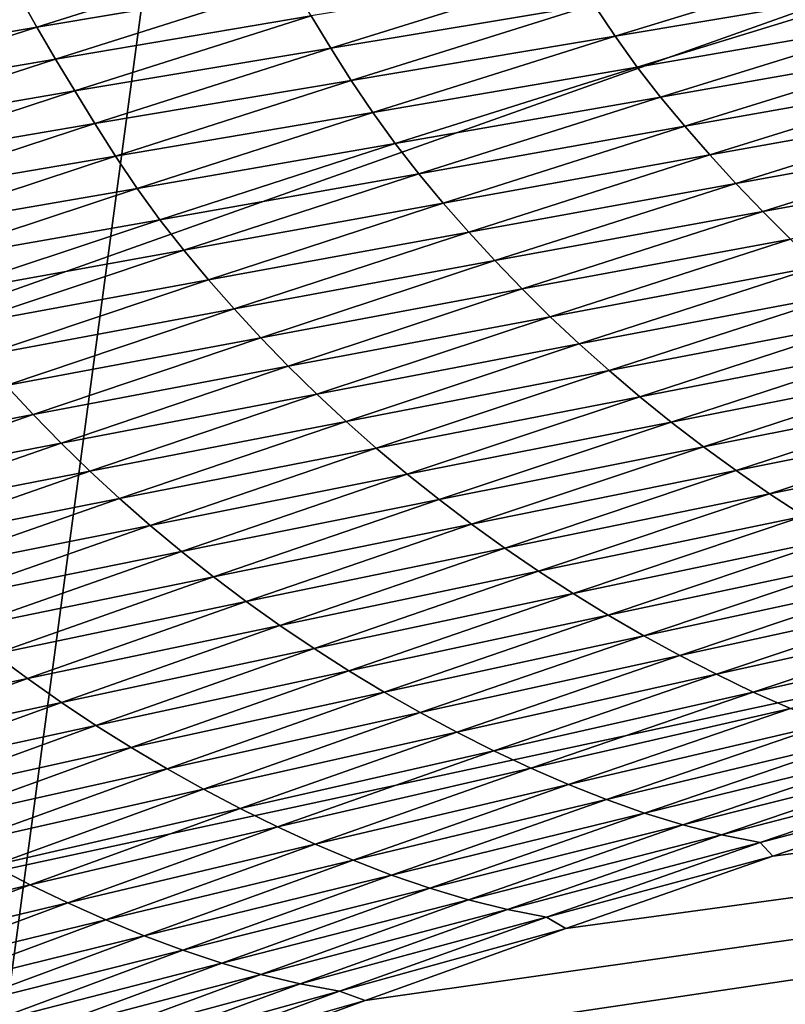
# Model space of a CAD drawing. Extents: x -54 to 446, y -6 to 1400.
# Tile 47 of 254: x -13.853 to -13.458, y 1331.522 to 1332.03. Entities that reach past the tile are written whole.
import ezdxf

# ---------------------------------------------------------------- set-up
doc = ezdxf.new("R2010")
doc.units = 0
doc.header["$LTSCALE"] = 52.148148
for name, color, linetype in [('1161', 7, 'CONTINUOUS'), ('1369', 7, 'CONTINUOUS'), ('1519', 7, 'CONTINUOUS'), ('1523', 7, 'CONTINUOUS'), ('999', 7, 'CONTINUOUS')]:
    doc.layers.add(name, color=color, linetype=linetype)

msp = doc.modelspace()

# ---------------------------------------------------------------- linework, layer by layer
at = {"layer": '1161', "color": 7, "linetype": 'CONTINUOUS'}
for points in [[(-13.9, 1330.9401, 0), (-9.82878, 1328.5, 9.82878), (-13.9, 1344.5), (-13.9, 1330.9401, 0)], [(-13.9, 1344.5), (-9.82878, 1328.5, 9.82878), (-9.82849, 1344.32842, 9.82979), (-13.9, 1344.5)]]:
    msp.add_3dface(points, dxfattribs=at)
at = {"layer": '1369', "color": 7, "linetype": 'CONTINUOUS'}
for points in [[(-15.29993, 1330.47769, 0.04261), (-9.9296, 1332.0576, 9.8693), (-15.3, 1330.48291, 0.08523), (-15.29993, 1330.47769, 0.04261)], [(-15.3, 1330.48291, 0.08523), (-9.9296, 1332.0576, 9.8693), (-15.29807, 1330.51251, 0.32473), (-15.3, 1330.48291, 0.08523)], [(-15.29985, 1330.47248), (-9.9296, 1332.0576, 9.8693), (-15.29993, 1330.47769, 0.04261), (-15.29985, 1330.47248)], [(-14, 1330.47248), (-9.9296, 1332.0576, 9.8693), (-15.29985, 1330.47248), (-14, 1330.47248)], [(-15.29807, 1330.51251, 0.32473), (-9.9296, 1332.0576, 9.8693), (-15.29268, 1330.54227, 0.56201), (-15.29807, 1330.51251, 0.32473)], [(-15.29268, 1330.54227, 0.56201), (-9.9296, 1332.0576, 9.8693), (-15.28382, 1330.57219, 0.79705), (-15.29268, 1330.54227, 0.56201)], [(-15.28382, 1330.57219, 0.79705), (-9.9296, 1332.0576, 9.8693), (-15.27148, 1330.60223, 1.02974), (-15.28382, 1330.57219, 0.79705)], [(-15.27148, 1330.60223, 1.02974), (-9.9296, 1332.0576, 9.8693), (-15.2556, 1330.63233, 1.25975), (-15.27148, 1330.60223, 1.02974)], [(-15.2556, 1330.63233, 1.25975), (-9.9296, 1332.0576, 9.8693), (-15.23632, 1330.6626, 1.48789), (-15.2556, 1330.63233, 1.25975)], [(-15.23632, 1330.6626, 1.48789), (-9.9296, 1332.0576, 9.8693), (-15.21374, 1330.69314, 1.71506), (-15.23632, 1330.6626, 1.48789)], [(-15.21374, 1330.69314, 1.71506), (-9.9296, 1332.0576, 9.8693), (-15.18791, 1330.72391, 1.94101), (-15.21374, 1330.69314, 1.71506)], [(-15.18791, 1330.72391, 1.94101), (-9.9296, 1332.0576, 9.8693), (-15.15878, 1330.75491, 2.16571), (-15.18791, 1330.72391, 1.94101)], [(-15.15878, 1330.75491, 2.16571), (-9.9296, 1332.0576, 9.8693), (-15.12629, 1330.78625, 2.39006), (-15.15878, 1330.75491, 2.16571)], [(-15.12629, 1330.78625, 2.39006), (-9.9296, 1332.0576, 9.8693), (-15.09044, 1330.81802, 2.61465), (-15.12629, 1330.78625, 2.39006)], [(-15.09044, 1330.81802, 2.61465), (-9.9296, 1332.0576, 9.8693), (-15.0513, 1330.85013, 2.83893), (-15.09044, 1330.81802, 2.61465)], [(-15.0513, 1330.85013, 2.83893), (-9.9296, 1332.0576, 9.8693), (-15.00873, 1330.88266, 3.06332), (-15.0513, 1330.85013, 2.83893)], [(-15.00873, 1330.88266, 3.06332), (-9.9296, 1332.0576, 9.8693), (-14.96261, 1330.91568, 3.28841), (-15.00873, 1330.88266, 3.06332)], [(-14.96261, 1330.91568, 3.28841), (-9.9296, 1332.0576, 9.8693), (-14.91291, 1330.94925, 3.51447), (-14.96261, 1330.91568, 3.28841)], [(-14.91291, 1330.94925, 3.51447), (-9.9296, 1332.0576, 9.8693), (-14.85969, 1330.98329, 3.74107), (-14.91291, 1330.94925, 3.51447)], [(-14.85969, 1330.98329, 3.74107), (-9.9296, 1332.0576, 9.8693), (-14.80302, 1331.01773, 3.96761), (-14.85969, 1330.98329, 3.74107)], [(-14.80302, 1331.01773, 3.96761), (-9.9296, 1332.0576, 9.8693), (-14.7429, 1331.05252, 4.19387), (-14.80302, 1331.01773, 3.96761)], [(-14.7429, 1331.05252, 4.19387), (-9.9296, 1332.0576, 9.8693), (-14.67926, 1331.08774, 4.42028), (-14.7429, 1331.05252, 4.19387)], [(-14.67926, 1331.08774, 4.42028), (-9.9296, 1332.0576, 9.8693), (-14.61229, 1331.12327, 4.6461), (-14.67926, 1331.08774, 4.42028)], [(-14.61229, 1331.12327, 4.6461), (-9.9296, 1332.0576, 9.8693), (-14.54222, 1331.15898, 4.87053), (-14.61229, 1331.12327, 4.6461)], [(-14.54222, 1331.15898, 4.87053), (-9.9296, 1332.0576, 9.8693), (-14.46895, 1331.1949, 5.09381), (-14.54222, 1331.15898, 4.87053)], [(-14.46895, 1331.1949, 5.09381), (-9.9296, 1332.0576, 9.8693), (-14.39251, 1331.23102, 5.31594), (-14.46895, 1331.1949, 5.09381)], [(-14.39251, 1331.23102, 5.31594), (-9.9296, 1332.0576, 9.8693), (-14.31306, 1331.26728, 5.53653), (-14.39251, 1331.23102, 5.31594)], [(-14.31306, 1331.26728, 5.53653), (-9.9296, 1332.0576, 9.8693), (-14.23072, 1331.30362, 5.75531), (-14.31306, 1331.26728, 5.53653)], [(-14.23072, 1331.30362, 5.75531), (-9.9296, 1332.0576, 9.8693), (-14.14538, 1331.34006, 5.97248), (-14.23072, 1331.30362, 5.75531)], [(-14.14538, 1331.34006, 5.97248), (-9.9296, 1332.0576, 9.8693), (-14.05707, 1331.37661, 6.18806), (-14.14538, 1331.34006, 5.97248)], [(-14.05707, 1331.37661, 6.18806), (-9.9296, 1332.0576, 9.8693), (-13.96585, 1331.41325, 6.40203), (-14.05707, 1331.37661, 6.18806)], [(-13.96585, 1331.41325, 6.40203), (-9.9296, 1332.0576, 9.8693), (-13.87187, 1331.44991, 6.61407), (-13.96585, 1331.41325, 6.40203)], [(-13.87187, 1331.44991, 6.61407), (-9.9296, 1332.0576, 9.8693), (-13.77491, 1331.48666, 6.82461), (-13.87187, 1331.44991, 6.61407)], [(-13.77491, 1331.48666, 6.82461), (-9.9296, 1332.0576, 9.8693), (-13.67462, 1331.52362, 7.03432), (-13.77491, 1331.48666, 6.82461)], [(-13.67462, 1331.52362, 7.03432), (-9.9296, 1332.0576, 9.8693), (-13.57092, 1331.56083, 7.24346), (-13.67462, 1331.52362, 7.03432)], [(-13.57092, 1331.56083, 7.24346), (-9.9296, 1332.0576, 9.8693), (-13.464, 1331.59821, 7.45167), (-13.57092, 1331.56083, 7.24346)], [(-13.464, 1331.59821, 7.45167), (-9.9296, 1332.0576, 9.8693), (-13.35348, 1331.63585, 7.65939), (-13.464, 1331.59821, 7.45167)]]:
    msp.add_3dface(points, dxfattribs=at)
at = {"layer": '1519', "color": 7, "linetype": 'CONTINUOUS'}
for points in [[(-13.844, 1332.02617, 8.04074), (-13.72185, 1332.06468, 8.26321), (-13.85312, 1332.04252, 8.03543), (-13.844, 1332.02617, 8.04074)], [(-13.844, 1332.02617, 8.04074), (-13.71238, 1332.04838, 8.2651), (-13.72185, 1332.06468, 8.26321), (-13.844, 1332.02617, 8.04074)], [(-13.54554, 1332.02142, 8.47368), (-13.41691, 1332.06083, 8.69292), (-13.55649, 1332.03779, 8.47858), (-13.54554, 1332.02142, 8.47368)], [(-13.54554, 1332.02142, 8.47368), (-13.40553, 1332.04504, 8.68644), (-13.41691, 1332.06083, 8.69292), (-13.54554, 1332.02142, 8.47368)], [(-13.69229, 1332.01536, 8.26134), (-13.56694, 1332.05443, 8.48223), (-13.7025, 1332.03207, 8.26383), (-13.69229, 1332.01536, 8.26134)], [(-13.69229, 1332.01536, 8.26134), (-13.55649, 1332.03779, 8.47858), (-13.56694, 1332.05443, 8.48223), (-13.69229, 1332.01536, 8.26134)], [(-13.83446, 1332.00969, 8.04259), (-13.71238, 1332.04838, 8.2651), (-13.844, 1332.02617, 8.04074), (-13.83446, 1332.00969, 8.04259)], [(-13.83446, 1332.00969, 8.04259), (-13.7025, 1332.03207, 8.26383), (-13.71238, 1332.04838, 8.2651), (-13.83446, 1332.00969, 8.04259)], [(-13.97196, 1332.00425, 7.81161), (-13.844, 1332.02617, 8.04074), (-13.85312, 1332.04252, 8.03543), (-13.97196, 1332.00425, 7.81161)], [(-13.53402, 1332.0055, 8.46743), (-13.40553, 1332.04504, 8.68644), (-13.54554, 1332.02142, 8.47368), (-13.53402, 1332.0055, 8.46743)], [(-13.53402, 1332.0055, 8.46743), (-13.39366, 1332.02971, 8.67876), (-13.40553, 1332.04504, 8.68644), (-13.53402, 1332.0055, 8.46743)], [(-13.68171, 1331.9986, 8.25784), (-13.55649, 1332.03779, 8.47858), (-13.69229, 1332.01536, 8.26134), (-13.68171, 1331.9986, 8.25784)], [(-13.68171, 1331.9986, 8.25784), (-13.54554, 1332.02142, 8.47368), (-13.55649, 1332.03779, 8.47858), (-13.68171, 1331.9986, 8.25784)], [(-13.82449, 1331.99322, 8.04141), (-13.7025, 1332.03207, 8.26383), (-13.83446, 1332.00969, 8.04259), (-13.82449, 1331.99322, 8.04141)], [(-13.82449, 1331.99322, 8.04141), (-13.69229, 1332.01536, 8.26134), (-13.7025, 1332.03207, 8.26383), (-13.82449, 1331.99322, 8.04141)], [(-13.522, 1331.99005, 8.46001), (-13.39366, 1332.02971, 8.67876), (-13.53402, 1332.0055, 8.46743), (-13.522, 1331.99005, 8.46001)], [(-13.522, 1331.99005, 8.46001), (-13.38132, 1332.01476, 8.66998), (-13.39366, 1332.02971, 8.67876), (-13.522, 1331.99005, 8.46001)], [(-13.96277, 1331.98772, 7.81675), (-13.844, 1332.02617, 8.04074), (-13.97196, 1332.00425, 7.81161), (-13.96277, 1331.98772, 7.81675)], [(-13.96277, 1331.98772, 7.81675), (-13.83446, 1332.00969, 8.04259), (-13.844, 1332.02617, 8.04074), (-13.96277, 1331.98772, 7.81675)], [(-13.67064, 1331.98211, 8.25313), (-13.54554, 1332.02142, 8.47368), (-13.68171, 1331.9986, 8.25784), (-13.67064, 1331.98211, 8.25313)], [(-13.67064, 1331.98211, 8.25313), (-13.53402, 1332.0055, 8.46743), (-13.54554, 1332.02142, 8.47368), (-13.67064, 1331.98211, 8.25313)], [(-13.81417, 1331.97638, 8.03904), (-13.69229, 1332.01536, 8.26134), (-13.82449, 1331.99322, 8.04141), (-13.81417, 1331.97638, 8.03904)], [(-13.81417, 1331.97638, 8.03904), (-13.68171, 1331.9986, 8.25784), (-13.69229, 1332.01536, 8.26134), (-13.81417, 1331.97638, 8.03904)], [(-13.50952, 1331.97498, 8.45153), (-13.38132, 1332.01476, 8.66998), (-13.522, 1331.99005, 8.46001), (-13.50952, 1331.97498, 8.45153)], [(-13.50952, 1331.97498, 8.45153), (-13.36852, 1332.00005, 8.66022), (-13.38132, 1332.01476, 8.66998), (-13.50952, 1331.97498, 8.45153)], [(-13.95315, 1331.97107, 7.81857), (-13.83446, 1332.00969, 8.04259), (-13.96277, 1331.98772, 7.81675), (-13.95315, 1331.97107, 7.81857)], [(-13.95315, 1331.97107, 7.81857), (-13.82449, 1331.99322, 8.04141), (-13.83446, 1332.00969, 8.04259), (-13.95315, 1331.97107, 7.81857)], [(-13.65898, 1331.96607, 8.24711), (-13.53402, 1332.0055, 8.46743), (-13.67064, 1331.98211, 8.25313), (-13.65898, 1331.96607, 8.24711)], [(-13.65898, 1331.96607, 8.24711), (-13.522, 1331.99005, 8.46001), (-13.53402, 1332.0055, 8.46743), (-13.65898, 1331.96607, 8.24711)], [(-13.80348, 1331.95951, 8.03569), (-13.68171, 1331.9986, 8.25784), (-13.81417, 1331.97638, 8.03904), (-13.80348, 1331.95951, 8.03569)], [(-13.80348, 1331.95951, 8.03569), (-13.67064, 1331.98211, 8.25313), (-13.68171, 1331.9986, 8.25784), (-13.80348, 1331.95951, 8.03569)], [(-13.49657, 1331.96016, 8.44209), (-13.36852, 1332.00005, 8.66022), (-13.50952, 1331.97498, 8.45153), (-13.49657, 1331.96016, 8.44209)], [(-13.49657, 1331.96016, 8.44209), (-13.35527, 1331.98548, 8.64954), (-13.36852, 1332.00005, 8.66022), (-13.49657, 1331.96016, 8.44209)], [(-13.94309, 1331.95445, 7.81748), (-13.82449, 1331.99322, 8.04141), (-13.95315, 1331.97107, 7.81857), (-13.94309, 1331.95445, 7.81748)], [(-13.94309, 1331.95445, 7.81748), (-13.81417, 1331.97638, 8.03904), (-13.82449, 1331.99322, 8.04141), (-13.94309, 1331.95445, 7.81748)], [(-13.64683, 1331.9505, 8.23995), (-13.522, 1331.99005, 8.46001), (-13.65898, 1331.96607, 8.24711), (-13.64683, 1331.9505, 8.23995)], [(-13.64683, 1331.9505, 8.23995), (-13.50952, 1331.97498, 8.45153), (-13.522, 1331.99005, 8.46001), (-13.64683, 1331.9505, 8.23995)], [(-13.79227, 1331.9429, 8.03118), (-13.67064, 1331.98211, 8.25313), (-13.80348, 1331.95951, 8.03569), (-13.79227, 1331.9429, 8.03118)], [(-13.79227, 1331.9429, 8.03118), (-13.65898, 1331.96607, 8.24711), (-13.67064, 1331.98211, 8.25313), (-13.79227, 1331.9429, 8.03118)], [(-13.48315, 1331.94549, 8.43175), (-13.35527, 1331.98548, 8.64954), (-13.49657, 1331.96016, 8.44209), (-13.48315, 1331.94549, 8.43175)], [(-13.48315, 1331.94549, 8.43175), (-13.34155, 1331.97107, 8.63801), (-13.35527, 1331.98548, 8.64954), (-13.48315, 1331.94549, 8.43175)], [(-13.93267, 1331.93748, 7.81523), (-13.81417, 1331.97638, 8.03904), (-13.94309, 1331.95445, 7.81748), (-13.93267, 1331.93748, 7.81523)], [(-13.93267, 1331.93748, 7.81523), (-13.80348, 1331.95951, 8.03569), (-13.81417, 1331.97638, 8.03904), (-13.93267, 1331.93748, 7.81523)], [(-13.6342, 1331.93531, 8.23177), (-13.50952, 1331.97498, 8.45153), (-13.64683, 1331.9505, 8.23995), (-13.6342, 1331.93531, 8.23177)], [(-13.6342, 1331.93531, 8.23177), (-13.49657, 1331.96016, 8.44209), (-13.50952, 1331.97498, 8.45153), (-13.6342, 1331.93531, 8.23177)], [(-13.46927, 1331.93099, 8.4206), (-13.34155, 1331.97107, 8.63801), (-13.48315, 1331.94549, 8.43175), (-13.46927, 1331.93099, 8.4206)], [(-13.46927, 1331.93099, 8.4206), (-13.32738, 1331.95686, 8.6257), (-13.34155, 1331.97107, 8.63801), (-13.46927, 1331.93099, 8.4206)], [(-13.78049, 1331.92674, 8.02539), (-13.65898, 1331.96607, 8.24711), (-13.79227, 1331.9429, 8.03118), (-13.78049, 1331.92674, 8.02539)], [(-13.78049, 1331.92674, 8.02539), (-13.64683, 1331.9505, 8.23995), (-13.65898, 1331.96607, 8.24711), (-13.78049, 1331.92674, 8.02539)], [(-13.92186, 1331.92049, 7.81205), (-13.80348, 1331.95951, 8.03569), (-13.93267, 1331.93748, 7.81523), (-13.92186, 1331.92049, 7.81205)], [(-13.92186, 1331.92049, 7.81205), (-13.79227, 1331.9429, 8.03118), (-13.80348, 1331.95951, 8.03569), (-13.92186, 1331.92049, 7.81205)], [(-13.62109, 1331.92037, 8.22265), (-13.49657, 1331.96016, 8.44209), (-13.6342, 1331.93531, 8.23177), (-13.62109, 1331.92037, 8.22265)], [(-13.62109, 1331.92037, 8.22265), (-13.48315, 1331.94549, 8.43175), (-13.49657, 1331.96016, 8.44209), (-13.62109, 1331.92037, 8.22265)], [(-13.45492, 1331.91672, 8.40867), (-13.32738, 1331.95686, 8.6257), (-13.46927, 1331.93099, 8.4206), (-13.45492, 1331.91672, 8.40867)], [(-13.76819, 1331.91105, 8.0185), (-13.64683, 1331.9505, 8.23995), (-13.78049, 1331.92674, 8.02539), (-13.76819, 1331.91105, 8.0185)], [(-13.76819, 1331.91105, 8.0185), (-13.6342, 1331.93531, 8.23177), (-13.64683, 1331.9505, 8.23995), (-13.76819, 1331.91105, 8.0185)], [(-13.60752, 1331.90561, 8.21266), (-13.48315, 1331.94549, 8.43175), (-13.62109, 1331.92037, 8.22265), (-13.60752, 1331.90561, 8.21266)], [(-13.60752, 1331.90561, 8.21266), (-13.46927, 1331.93099, 8.4206), (-13.48315, 1331.94549, 8.43175), (-13.60752, 1331.90561, 8.21266)], [(-13.91053, 1331.90377, 7.80774), (-13.79227, 1331.9429, 8.03118), (-13.92186, 1331.92049, 7.81205), (-13.91053, 1331.90377, 7.80774)], [(-13.91053, 1331.90377, 7.80774), (-13.78049, 1331.92674, 8.02539), (-13.79227, 1331.9429, 8.03118), (-13.91053, 1331.90377, 7.80774)], [(-13.75542, 1331.89574, 8.01062), (-13.6342, 1331.93531, 8.23177), (-13.76819, 1331.91105, 8.0185), (-13.75542, 1331.89574, 8.01062)], [(-13.75542, 1331.89574, 8.01062), (-13.62109, 1331.92037, 8.22265), (-13.6342, 1331.93531, 8.23177), (-13.75542, 1331.89574, 8.01062)], [(-13.59347, 1331.89104, 8.20187), (-13.46927, 1331.93099, 8.4206), (-13.60752, 1331.90561, 8.21266), (-13.59347, 1331.89104, 8.20187)], [(-13.59347, 1331.89104, 8.20187), (-13.45492, 1331.91672, 8.40867), (-13.46927, 1331.93099, 8.4206), (-13.59347, 1331.89104, 8.20187)], [(-13.8986, 1331.88749, 7.80219), (-13.78049, 1331.92674, 8.02539), (-13.91053, 1331.90377, 7.80774), (-13.8986, 1331.88749, 7.80219)], [(-13.8986, 1331.88749, 7.80219), (-13.76819, 1331.91105, 8.0185), (-13.78049, 1331.92674, 8.02539), (-13.8986, 1331.88749, 7.80219)], [(-13.74216, 1331.8807, 8.00183), (-13.62109, 1331.92037, 8.22265), (-13.75542, 1331.89574, 8.01062), (-13.74216, 1331.8807, 8.00183)], [(-13.74216, 1331.8807, 8.00183), (-13.60752, 1331.90561, 8.21266), (-13.62109, 1331.92037, 8.22265), (-13.74216, 1331.8807, 8.00183)], [(-13.57895, 1331.87669, 8.19034), (-13.45492, 1331.91672, 8.40867), (-13.59347, 1331.89104, 8.20187), (-13.57895, 1331.87669, 8.19034)], [(-13.57895, 1331.87669, 8.19034), (-13.44011, 1331.90269, 8.39604), (-13.45492, 1331.91672, 8.40867), (-13.57895, 1331.87669, 8.19034)], [(-13.88617, 1331.87168, 7.79558), (-13.76819, 1331.91105, 8.0185), (-13.8986, 1331.88749, 7.80219), (-13.88617, 1331.87168, 7.79558)], [(-13.88617, 1331.87168, 7.79558), (-13.75542, 1331.89574, 8.01062), (-13.76819, 1331.91105, 8.0185), (-13.88617, 1331.87168, 7.79558)], [(-13.72843, 1331.86584, 7.99219), (-13.60752, 1331.90561, 8.21266), (-13.74216, 1331.8807, 8.00183), (-13.72843, 1331.86584, 7.99219)], [(-13.72843, 1331.86584, 7.99219), (-13.59347, 1331.89104, 8.20187), (-13.60752, 1331.90561, 8.21266), (-13.72843, 1331.86584, 7.99219)], [(-13.56397, 1331.86261, 8.17811), (-13.44011, 1331.90269, 8.39604), (-13.57895, 1331.87669, 8.19034), (-13.56397, 1331.86261, 8.17811)], [(-13.56397, 1331.86261, 8.17811), (-13.42486, 1331.88896, 8.38277), (-13.44011, 1331.90269, 8.39604), (-13.56397, 1331.86261, 8.17811)], [(-13.87325, 1331.85626, 7.78801), (-13.75542, 1331.89574, 8.01062), (-13.88617, 1331.87168, 7.79558), (-13.87325, 1331.85626, 7.78801)], [(-13.87325, 1331.85626, 7.78801), (-13.74216, 1331.8807, 8.00183), (-13.75542, 1331.89574, 8.01062), (-13.87325, 1331.85626, 7.78801)], [(-13.71422, 1331.85119, 7.98178), (-13.59347, 1331.89104, 8.20187), (-13.72843, 1331.86584, 7.99219), (-13.71422, 1331.85119, 7.98178)], [(-13.71422, 1331.85119, 7.98178), (-13.57895, 1331.87669, 8.19034), (-13.59347, 1331.89104, 8.20187), (-13.71422, 1331.85119, 7.98178)], [(-13.54855, 1331.84884, 8.16526), (-13.42486, 1331.88896, 8.38277), (-13.56397, 1331.86261, 8.17811), (-13.54855, 1331.84884, 8.16526)], [(-13.54855, 1331.84884, 8.16526), (-13.40921, 1331.87554, 8.36893), (-13.42486, 1331.88896, 8.38277), (-13.54855, 1331.84884, 8.16526)], [(-13.85984, 1331.84111, 7.77955), (-13.74216, 1331.8807, 8.00183), (-13.87325, 1331.85626, 7.78801), (-13.85984, 1331.84111, 7.77955)], [(-13.85984, 1331.84111, 7.77955), (-13.72843, 1331.86584, 7.99219), (-13.74216, 1331.8807, 8.00183), (-13.85984, 1331.84111, 7.77955)], [(-13.69954, 1331.83678, 7.97064), (-13.57895, 1331.87669, 8.19034), (-13.71422, 1331.85119, 7.98178), (-13.69954, 1331.83678, 7.97064)], [(-13.69954, 1331.83678, 7.97064), (-13.56397, 1331.86261, 8.17811), (-13.57895, 1331.87669, 8.19034), (-13.69954, 1331.83678, 7.97064)], [(-13.53272, 1331.8354, 8.15186), (-13.40921, 1331.87554, 8.36893), (-13.54855, 1331.84884, 8.16526), (-13.53272, 1331.8354, 8.15186)], [(-13.53272, 1331.8354, 8.15186), (-13.39317, 1331.86246, 8.35458), (-13.40921, 1331.87554, 8.36893), (-13.53272, 1331.8354, 8.15186)], [(-13.84595, 1331.82617, 7.77028), (-13.72843, 1331.86584, 7.99219), (-13.85984, 1331.84111, 7.77955), (-13.84595, 1331.82617, 7.77028)], [(-13.84595, 1331.82617, 7.77028), (-13.71422, 1331.85119, 7.98178), (-13.72843, 1331.86584, 7.99219), (-13.84595, 1331.82617, 7.77028)], [(-13.68439, 1331.82265, 7.95883), (-13.56397, 1331.86261, 8.17811), (-13.69954, 1331.83678, 7.97064), (-13.68439, 1331.82265, 7.95883)], [(-13.68439, 1331.82265, 7.95883), (-13.54855, 1331.84884, 8.16526), (-13.56397, 1331.86261, 8.17811), (-13.68439, 1331.82265, 7.95883)], [(-13.5165, 1331.82231, 8.13795), (-13.39317, 1331.86246, 8.35458), (-13.53272, 1331.8354, 8.15186), (-13.5165, 1331.82231, 8.13795)], [(-13.5165, 1331.82231, 8.13795), (-13.37676, 1331.84973, 8.3398), (-13.39317, 1331.86246, 8.35458), (-13.5165, 1331.82231, 8.13795)], [(-13.83158, 1331.81144, 7.76025), (-13.71422, 1331.85119, 7.98178), (-13.84595, 1331.82617, 7.77028), (-13.83158, 1331.81144, 7.76025)], [(-13.83158, 1331.81144, 7.76025), (-13.69954, 1331.83678, 7.97064), (-13.71422, 1331.85119, 7.98178), (-13.83158, 1331.81144, 7.76025)], [(-13.66879, 1331.80884, 7.94641), (-13.54855, 1331.84884, 8.16526), (-13.68439, 1331.82265, 7.95883), (-13.66879, 1331.80884, 7.94641)], [(-13.66879, 1331.80884, 7.94641), (-13.53272, 1331.8354, 8.15186), (-13.54855, 1331.84884, 8.16526), (-13.66879, 1331.80884, 7.94641)], [(-13.49991, 1331.80958, 8.12362), (-13.37676, 1331.84973, 8.3398), (-13.5165, 1331.82231, 8.13795), (-13.49991, 1331.80958, 8.12362)], [(-13.49991, 1331.80958, 8.12362), (-13.36, 1331.83737, 8.32464), (-13.37676, 1331.84973, 8.3398), (-13.49991, 1331.80958, 8.12362)], [(-13.9742, 1331.80162, 7.55576), (-13.84595, 1331.82617, 7.77028), (-13.85984, 1331.84111, 7.77955), (-13.9742, 1331.80162, 7.55576)], [(-13.81673, 1331.79696, 7.74951), (-13.69954, 1331.83678, 7.97064), (-13.83158, 1331.81144, 7.76025), (-13.81673, 1331.79696, 7.74951)], [(-13.81673, 1331.79696, 7.74951), (-13.68439, 1331.82265, 7.95883), (-13.69954, 1331.83678, 7.97064), (-13.81673, 1331.79696, 7.74951)], [(-13.65278, 1331.79537, 7.93344), (-13.53272, 1331.8354, 8.15186), (-13.66879, 1331.80884, 7.94641), (-13.65278, 1331.79537, 7.93344)], [(-13.65278, 1331.79537, 7.93344), (-13.5165, 1331.82231, 8.13795), (-13.53272, 1331.8354, 8.15186), (-13.65278, 1331.79537, 7.93344)], [(-13.48296, 1331.79723, 8.10893), (-13.36, 1331.83737, 8.32464), (-13.49991, 1331.80958, 8.12362), (-13.48296, 1331.79723, 8.10893)], [(-13.48296, 1331.79723, 8.10893), (-13.34291, 1331.82537, 8.30918), (-13.36, 1331.83737, 8.32464), (-13.48296, 1331.79723, 8.10893)], [(-13.96015, 1331.78658, 7.54686), (-13.84595, 1331.82617, 7.77028), (-13.9742, 1331.80162, 7.55576), (-13.96015, 1331.78658, 7.54686)], [(-13.96015, 1331.78658, 7.54686), (-13.83158, 1331.81144, 7.76025), (-13.84595, 1331.82617, 7.77028), (-13.96015, 1331.78658, 7.54686)], [(-13.46568, 1331.78526, 8.09393), (-13.34291, 1331.82537, 8.30918), (-13.48296, 1331.79723, 8.10893), (-13.46568, 1331.78526, 8.09393)], [(-13.46568, 1331.78526, 8.09393), (-13.32549, 1331.81375, 8.29349), (-13.34291, 1331.82537, 8.30918), (-13.46568, 1331.78526, 8.09393)], [(-13.80141, 1331.78279, 7.73812), (-13.68439, 1331.82265, 7.95883), (-13.81673, 1331.79696, 7.74951), (-13.80141, 1331.78279, 7.73812)], [(-13.80141, 1331.78279, 7.73812), (-13.66879, 1331.80884, 7.94641), (-13.68439, 1331.82265, 7.95883), (-13.80141, 1331.78279, 7.73812)], [(-13.63638, 1331.78227, 7.91999), (-13.5165, 1331.82231, 8.13795), (-13.65278, 1331.79537, 7.93344), (-13.63638, 1331.78227, 7.91999)], [(-13.63638, 1331.78227, 7.91999), (-13.49991, 1331.80958, 8.12362), (-13.5165, 1331.82231, 8.13795), (-13.63638, 1331.78227, 7.91999)], [(-13.44807, 1331.77369, 8.07871), (-13.32549, 1331.81375, 8.29349), (-13.46568, 1331.78526, 8.09393), (-13.44807, 1331.77369, 8.07871)], [(-13.94561, 1331.77178, 7.53722), (-13.83158, 1331.81144, 7.76025), (-13.96015, 1331.78658, 7.54686), (-13.94561, 1331.77178, 7.53722)], [(-13.94561, 1331.77178, 7.53722), (-13.81673, 1331.79696, 7.74951), (-13.83158, 1331.81144, 7.76025), (-13.94561, 1331.77178, 7.53722)], [(-13.78564, 1331.76895, 7.72614), (-13.66879, 1331.80884, 7.94641), (-13.80141, 1331.78279, 7.73812), (-13.78564, 1331.76895, 7.72614)], [(-13.78564, 1331.76895, 7.72614), (-13.65278, 1331.79537, 7.93344), (-13.66879, 1331.80884, 7.94641), (-13.78564, 1331.76895, 7.72614)], [(-13.61961, 1331.76955, 7.90612), (-13.49991, 1331.80958, 8.12362), (-13.63638, 1331.78227, 7.91999), (-13.61961, 1331.76955, 7.90612)], [(-13.61961, 1331.76955, 7.90612), (-13.48296, 1331.79723, 8.10893), (-13.49991, 1331.80958, 8.12362), (-13.61961, 1331.76955, 7.90612)], [(-13.93059, 1331.75725, 7.5269), (-13.81673, 1331.79696, 7.74951), (-13.94561, 1331.77178, 7.53722), (-13.93059, 1331.75725, 7.5269)], [(-13.93059, 1331.75725, 7.5269), (-13.80141, 1331.78279, 7.73812), (-13.81673, 1331.79696, 7.74951), (-13.93059, 1331.75725, 7.5269)], [(-13.76946, 1331.75546, 7.71363), (-13.65278, 1331.79537, 7.93344), (-13.78564, 1331.76895, 7.72614), (-13.76946, 1331.75546, 7.71363)], [(-13.76946, 1331.75546, 7.71363), (-13.63638, 1331.78227, 7.91999), (-13.65278, 1331.79537, 7.93344), (-13.76946, 1331.75546, 7.71363)], [(-13.60248, 1331.75722, 7.89189), (-13.48296, 1331.79723, 8.10893), (-13.61961, 1331.76955, 7.90612), (-13.60248, 1331.75722, 7.89189)], [(-13.60248, 1331.75722, 7.89189), (-13.46568, 1331.78526, 8.09393), (-13.48296, 1331.79723, 8.10893), (-13.60248, 1331.75722, 7.89189)], [(-13.9151, 1331.74303, 7.51595), (-13.80141, 1331.78279, 7.73812), (-13.93059, 1331.75725, 7.5269), (-13.9151, 1331.74303, 7.51595)], [(-13.9151, 1331.74303, 7.51595), (-13.78564, 1331.76895, 7.72614), (-13.80141, 1331.78279, 7.73812), (-13.9151, 1331.74303, 7.51595)], [(-13.58501, 1331.74529, 7.87736), (-13.46568, 1331.78526, 8.09393), (-13.60248, 1331.75722, 7.89189), (-13.58501, 1331.74529, 7.87736)], [(-13.58501, 1331.74529, 7.87736), (-13.44807, 1331.77369, 8.07871), (-13.46568, 1331.78526, 8.09393), (-13.58501, 1331.74529, 7.87736)], [(-13.75288, 1331.74235, 7.70064), (-13.63638, 1331.78227, 7.91999), (-13.76946, 1331.75546, 7.71363), (-13.75288, 1331.74235, 7.70064)], [(-13.75288, 1331.74235, 7.70064), (-13.61961, 1331.76955, 7.90612), (-13.63638, 1331.78227, 7.91999), (-13.75288, 1331.74235, 7.70064)], [(-13.56721, 1331.73376, 7.86261), (-13.44807, 1331.77369, 8.07871), (-13.58501, 1331.74529, 7.87736), (-13.56721, 1331.73376, 7.86261)], [(-13.56721, 1331.73376, 7.86261), (-13.43015, 1331.76252, 8.06331), (-13.44807, 1331.77369, 8.07871), (-13.56721, 1331.73376, 7.86261)], [(-13.89916, 1331.72916, 7.50442), (-13.78564, 1331.76895, 7.72614), (-13.9151, 1331.74303, 7.51595), (-13.89916, 1331.72916, 7.50442)], [(-13.89916, 1331.72916, 7.50442), (-13.76946, 1331.75546, 7.71363), (-13.78564, 1331.76895, 7.72614), (-13.89916, 1331.72916, 7.50442)], [(-13.73593, 1331.72964, 7.68724), (-13.61961, 1331.76955, 7.90612), (-13.75288, 1331.74235, 7.70064), (-13.73593, 1331.72964, 7.68724)], [(-13.73593, 1331.72964, 7.68724), (-13.60248, 1331.75722, 7.89189), (-13.61961, 1331.76955, 7.90612), (-13.73593, 1331.72964, 7.68724)], [(-13.54909, 1331.72265, 7.84769), (-13.43015, 1331.76252, 8.06331), (-13.56721, 1331.73376, 7.86261), (-13.54909, 1331.72265, 7.84769)], [(-13.54909, 1331.72265, 7.84769), (-13.41195, 1331.75177, 8.04782), (-13.43015, 1331.76252, 8.06331), (-13.54909, 1331.72265, 7.84769)], [(-13.88279, 1331.71565, 7.49237), (-13.76946, 1331.75546, 7.71363), (-13.89916, 1331.72916, 7.50442), (-13.88279, 1331.71565, 7.49237)], [(-13.88279, 1331.71565, 7.49237), (-13.75288, 1331.74235, 7.70064), (-13.76946, 1331.75546, 7.71363), (-13.88279, 1331.71565, 7.49237)], [(-13.71861, 1331.71733, 7.67348), (-13.60248, 1331.75722, 7.89189), (-13.73593, 1331.72964, 7.68724), (-13.71861, 1331.71733, 7.67348)], [(-13.71861, 1331.71733, 7.67348), (-13.58501, 1331.74529, 7.87736), (-13.60248, 1331.75722, 7.89189), (-13.71861, 1331.71733, 7.67348)], [(-13.5307, 1331.71198, 7.83266), (-13.41195, 1331.75177, 8.04782), (-13.54909, 1331.72265, 7.84769), (-13.5307, 1331.71198, 7.83266)], [(-13.5307, 1331.71198, 7.83266), (-13.3935, 1331.74148, 8.03231), (-13.41195, 1331.75177, 8.04782), (-13.5307, 1331.71198, 7.83266)], [(-13.86604, 1331.70254, 7.47985), (-13.75288, 1331.74235, 7.70064), (-13.88279, 1331.71565, 7.49237), (-13.86604, 1331.70254, 7.47985)], [(-13.86604, 1331.70254, 7.47985), (-13.73593, 1331.72964, 7.68724), (-13.75288, 1331.74235, 7.70064), (-13.86604, 1331.70254, 7.47985)], [(-13.70095, 1331.70543, 7.65944), (-13.58501, 1331.74529, 7.87736), (-13.71861, 1331.71733, 7.67348), (-13.70095, 1331.70543, 7.65944)], [(-13.70095, 1331.70543, 7.65944), (-13.56721, 1331.73376, 7.86261), (-13.58501, 1331.74529, 7.87736), (-13.70095, 1331.70543, 7.65944)], [(-13.51206, 1331.70178, 7.81761), (-13.3935, 1331.74148, 8.03231), (-13.5307, 1331.71198, 7.83266), (-13.51206, 1331.70178, 7.81761)], [(-13.51206, 1331.70178, 7.81761), (-13.37485, 1331.73167, 8.01683), (-13.3935, 1331.74148, 8.03231), (-13.51206, 1331.70178, 7.81761)], [(-13.68296, 1331.69395, 7.64517), (-13.56721, 1331.73376, 7.86261), (-13.70095, 1331.70543, 7.65944), (-13.68296, 1331.69395, 7.64517)], [(-13.68296, 1331.69395, 7.64517), (-13.54909, 1331.72265, 7.84769), (-13.56721, 1331.73376, 7.86261), (-13.68296, 1331.69395, 7.64517)], [(-13.8489, 1331.68984, 7.46694), (-13.73593, 1331.72964, 7.68724), (-13.86604, 1331.70254, 7.47985), (-13.8489, 1331.68984, 7.46694)], [(-13.8489, 1331.68984, 7.46694), (-13.71861, 1331.71733, 7.67348), (-13.73593, 1331.72964, 7.68724), (-13.8489, 1331.68984, 7.46694)], [(-13.49321, 1331.69207, 7.80258), (-13.37485, 1331.73167, 8.01683), (-13.51206, 1331.70178, 7.81761), (-13.49321, 1331.69207, 7.80258)], [(-13.49321, 1331.69207, 7.80258), (-13.35601, 1331.72239, 8.00142), (-13.37485, 1331.73167, 8.01683), (-13.49321, 1331.69207, 7.80258)], [(-13.66465, 1331.68291, 7.63072), (-13.54909, 1331.72265, 7.84769), (-13.68296, 1331.69395, 7.64517), (-13.66465, 1331.68291, 7.63072)], [(-13.66465, 1331.68291, 7.63072), (-13.5307, 1331.71198, 7.83266), (-13.54909, 1331.72265, 7.84769), (-13.66465, 1331.68291, 7.63072)], [(-13.47418, 1331.68292, 7.78762), (-13.35601, 1331.72239, 8.00142), (-13.49321, 1331.69207, 7.80258), (-13.47418, 1331.68292, 7.78762)], [(-13.47418, 1331.68292, 7.78762), (-13.337, 1331.71373, 7.98611), (-13.35601, 1331.72239, 8.00142), (-13.47418, 1331.68292, 7.78762)], [(-13.83139, 1331.67755, 7.45368), (-13.71861, 1331.71733, 7.67348), (-13.8489, 1331.68984, 7.46694), (-13.83139, 1331.67755, 7.45368)], [(-13.83139, 1331.67755, 7.45368), (-13.70095, 1331.70543, 7.65944), (-13.71861, 1331.71733, 7.67348), (-13.83139, 1331.67755, 7.45368)], [(-13.64606, 1331.67232, 7.61618), (-13.5307, 1331.71198, 7.83266), (-13.66465, 1331.68291, 7.63072), (-13.64606, 1331.67232, 7.61618)], [(-13.64606, 1331.67232, 7.61618), (-13.51206, 1331.70178, 7.81761), (-13.5307, 1331.71198, 7.83266), (-13.64606, 1331.67232, 7.61618)], [(-13.45497, 1331.67437, 7.77273), (-13.337, 1331.71373, 7.98611), (-13.47418, 1331.68292, 7.78762), (-13.45497, 1331.67437, 7.77273)], [(-13.97589, 1331.66285, 7.25761), (-13.8489, 1331.68984, 7.46694), (-13.86604, 1331.70254, 7.47985), (-13.97589, 1331.66285, 7.25761)], [(-13.81354, 1331.66569, 7.44013), (-13.70095, 1331.70543, 7.65944), (-13.83139, 1331.67755, 7.45368), (-13.81354, 1331.66569, 7.44013)], [(-13.81354, 1331.66569, 7.44013), (-13.68296, 1331.69395, 7.64517), (-13.70095, 1331.70543, 7.65944), (-13.81354, 1331.66569, 7.44013)], [(-13.62722, 1331.66221, 7.60159), (-13.51206, 1331.70178, 7.81761), (-13.64606, 1331.67232, 7.61618), (-13.62722, 1331.66221, 7.60159)], [(-13.62722, 1331.66221, 7.60159), (-13.49321, 1331.69207, 7.80258), (-13.51206, 1331.70178, 7.81761), (-13.62722, 1331.66221, 7.60159)], [(-13.79535, 1331.65427, 7.42635), (-13.68296, 1331.69395, 7.64517), (-13.81354, 1331.66569, 7.44013), (-13.79535, 1331.65427, 7.42635)], [(-13.79535, 1331.65427, 7.42635), (-13.66465, 1331.68291, 7.63072), (-13.68296, 1331.69395, 7.64517), (-13.79535, 1331.65427, 7.42635)], [(-13.60818, 1331.65261, 7.58703), (-13.49321, 1331.69207, 7.80258), (-13.62722, 1331.66221, 7.60159), (-13.60818, 1331.65261, 7.58703)], [(-13.60818, 1331.65261, 7.58703), (-13.47418, 1331.68292, 7.78762), (-13.49321, 1331.69207, 7.80258), (-13.60818, 1331.65261, 7.58703)], [(-13.95856, 1331.65016, 7.2452), (-13.8489, 1331.68984, 7.46694), (-13.97589, 1331.66285, 7.25761), (-13.95856, 1331.65016, 7.2452)], [(-13.95856, 1331.65016, 7.2452), (-13.83139, 1331.67755, 7.45368), (-13.8489, 1331.68984, 7.46694), (-13.95856, 1331.65016, 7.2452)], [(-13.77685, 1331.64329, 7.4124), (-13.66465, 1331.68291, 7.63072), (-13.79535, 1331.65427, 7.42635), (-13.77685, 1331.64329, 7.4124)], [(-13.77685, 1331.64329, 7.4124), (-13.64606, 1331.67232, 7.61618), (-13.66465, 1331.68291, 7.63072), (-13.77685, 1331.64329, 7.4124)], [(-13.58895, 1331.64357, 7.57252), (-13.47418, 1331.68292, 7.78762), (-13.60818, 1331.65261, 7.58703), (-13.58895, 1331.64357, 7.57252)], [(-13.58895, 1331.64357, 7.57252), (-13.45497, 1331.67437, 7.77273), (-13.47418, 1331.68292, 7.78762), (-13.58895, 1331.64357, 7.57252)], [(-13.94087, 1331.6379, 7.23244), (-13.83139, 1331.67755, 7.45368), (-13.95856, 1331.65016, 7.2452), (-13.94087, 1331.6379, 7.23244)], [(-13.94087, 1331.6379, 7.23244), (-13.81354, 1331.66569, 7.44013), (-13.83139, 1331.67755, 7.45368), (-13.94087, 1331.6379, 7.23244)], [(-13.75806, 1331.63278, 7.39835), (-13.64606, 1331.67232, 7.61618), (-13.77685, 1331.64329, 7.4124), (-13.75806, 1331.63278, 7.39835)], [(-13.75806, 1331.63278, 7.39835), (-13.62722, 1331.66221, 7.60159), (-13.64606, 1331.67232, 7.61618), (-13.75806, 1331.63278, 7.39835)], [(-13.56955, 1331.63515, 7.55807), (-13.45497, 1331.67437, 7.77273), (-13.58895, 1331.64357, 7.57252), (-13.56955, 1331.63515, 7.55807)], [(-13.56955, 1331.63515, 7.55807), (-13.4356, 1331.66652, 7.75794), (-13.45497, 1331.67437, 7.77273), (-13.56955, 1331.63515, 7.55807)], [(-13.54999, 1331.62742, 7.54371), (-13.4356, 1331.66652, 7.75794), (-13.56955, 1331.63515, 7.55807), (-13.54999, 1331.62742, 7.54371)], [(-13.54999, 1331.62742, 7.54371), (-13.41609, 1331.65944, 7.74328), (-13.4356, 1331.66652, 7.75794), (-13.54999, 1331.62742, 7.54371)], [(-13.92282, 1331.62608, 7.2194), (-13.81354, 1331.66569, 7.44013), (-13.94087, 1331.6379, 7.23244), (-13.92282, 1331.62608, 7.2194)], [(-13.92282, 1331.62608, 7.2194), (-13.79535, 1331.65427, 7.42635), (-13.81354, 1331.66569, 7.44013), (-13.92282, 1331.62608, 7.2194)], [(-13.73903, 1331.62277, 7.38425), (-13.62722, 1331.66221, 7.60159), (-13.75806, 1331.63278, 7.39835), (-13.73903, 1331.62277, 7.38425)], [(-13.73903, 1331.62277, 7.38425), (-13.60818, 1331.65261, 7.58703), (-13.62722, 1331.66221, 7.60159), (-13.73903, 1331.62277, 7.38425)], [(-13.53029, 1331.62047, 7.52947), (-13.41609, 1331.65944, 7.74328), (-13.54999, 1331.62742, 7.54371), (-13.53029, 1331.62047, 7.52947)], [(-13.53029, 1331.62047, 7.52947), (-13.39645, 1331.65323, 7.72883), (-13.41609, 1331.65944, 7.74328), (-13.53029, 1331.62047, 7.52947)], [(-13.90444, 1331.61471, 7.20614), (-13.79535, 1331.65427, 7.42635), (-13.92282, 1331.62608, 7.2194), (-13.90444, 1331.61471, 7.20614)], [(-13.90444, 1331.61471, 7.20614), (-13.77685, 1331.64329, 7.4124), (-13.79535, 1331.65427, 7.42635), (-13.90444, 1331.61471, 7.20614)], [(-13.71979, 1331.61328, 7.37016), (-13.60818, 1331.65261, 7.58703), (-13.73903, 1331.62277, 7.38425), (-13.71979, 1331.61328, 7.37016)], [(-13.71979, 1331.61328, 7.37016), (-13.58895, 1331.64357, 7.57252), (-13.60818, 1331.65261, 7.58703), (-13.71979, 1331.61328, 7.37016)], [(-13.51047, 1331.6144, 7.51541), (-13.39645, 1331.65323, 7.72883), (-13.53029, 1331.62047, 7.52947), (-13.51047, 1331.6144, 7.51541)], [(-13.51047, 1331.6144, 7.51541), (-13.37672, 1331.64801, 7.71464), (-13.39645, 1331.65323, 7.72883), (-13.51047, 1331.6144, 7.51541)], [(-13.49055, 1331.60929, 7.50161), (-13.37672, 1331.64801, 7.71464), (-13.51047, 1331.6144, 7.51541), (-13.49055, 1331.60929, 7.50161)], [(-13.49055, 1331.60929, 7.50161), (-13.35691, 1331.64386, 7.70079), (-13.37672, 1331.64801, 7.71464), (-13.49055, 1331.60929, 7.50161)], [(-13.88574, 1331.60381, 7.1927), (-13.77685, 1331.64329, 7.4124), (-13.90444, 1331.61471, 7.20614), (-13.88574, 1331.60381, 7.1927)], [(-13.88574, 1331.60381, 7.1927), (-13.75806, 1331.63278, 7.39835), (-13.77685, 1331.64329, 7.4124), (-13.88574, 1331.60381, 7.1927)], [(-13.70036, 1331.60436, 7.35612), (-13.58895, 1331.64357, 7.57252), (-13.71979, 1331.61328, 7.37016), (-13.70036, 1331.60436, 7.35612)], [(-13.70036, 1331.60436, 7.35612), (-13.56955, 1331.63515, 7.55807), (-13.58895, 1331.64357, 7.57252), (-13.70036, 1331.60436, 7.35612)], [(-13.47057, 1331.60525, 7.48811), (-13.35691, 1331.64386, 7.70079), (-13.49055, 1331.60929, 7.50161), (-13.47057, 1331.60525, 7.48811)], [(-13.47057, 1331.60525, 7.48811), (-13.35348, 1331.63585, 7.65939), (-13.35691, 1331.64386, 7.70079), (-13.47057, 1331.60525, 7.48811)], [(-13.464, 1331.59821, 7.45167), (-13.35348, 1331.63585, 7.65939), (-13.47057, 1331.60525, 7.48811), (-13.464, 1331.59821, 7.45167)], [(-13.86674, 1331.59338, 7.17916), (-13.75806, 1331.63278, 7.39835), (-13.88574, 1331.60381, 7.1927), (-13.86674, 1331.59338, 7.17916)], [(-13.86674, 1331.59338, 7.17916), (-13.73903, 1331.62277, 7.38425), (-13.75806, 1331.63278, 7.39835), (-13.86674, 1331.59338, 7.17916)], [(-13.68077, 1331.59607, 7.34213), (-13.56955, 1331.63515, 7.55807), (-13.70036, 1331.60436, 7.35612), (-13.68077, 1331.59607, 7.34213)], [(-13.68077, 1331.59607, 7.34213), (-13.54999, 1331.62742, 7.54371), (-13.56955, 1331.63515, 7.55807), (-13.68077, 1331.59607, 7.34213)], [(-13.66101, 1331.58847, 7.3282), (-13.54999, 1331.62742, 7.54371), (-13.68077, 1331.59607, 7.34213), (-13.66101, 1331.58847, 7.3282)], [(-13.66101, 1331.58847, 7.3282), (-13.53029, 1331.62047, 7.52947), (-13.54999, 1331.62742, 7.54371), (-13.66101, 1331.58847, 7.3282)], [(-13.84751, 1331.58347, 7.16556), (-13.73903, 1331.62277, 7.38425), (-13.86674, 1331.59338, 7.17916), (-13.84751, 1331.58347, 7.16556)], [(-13.84751, 1331.58347, 7.16556), (-13.71979, 1331.61328, 7.37016), (-13.73903, 1331.62277, 7.38425), (-13.84751, 1331.58347, 7.16556)], [(-13.64112, 1331.58165, 7.31439), (-13.53029, 1331.62047, 7.52947), (-13.66101, 1331.58847, 7.3282), (-13.64112, 1331.58165, 7.31439)], [(-13.64112, 1331.58165, 7.31439), (-13.51047, 1331.6144, 7.51541), (-13.53029, 1331.62047, 7.52947), (-13.64112, 1331.58165, 7.31439)], [(-13.82806, 1331.57409, 7.15196), (-13.71979, 1331.61328, 7.37016), (-13.84751, 1331.58347, 7.16556), (-13.82806, 1331.57409, 7.15196)], [(-13.82806, 1331.57409, 7.15196), (-13.70036, 1331.60436, 7.35612), (-13.71979, 1331.61328, 7.37016), (-13.82806, 1331.57409, 7.15196)], [(-13.62111, 1331.5757, 7.30075), (-13.51047, 1331.6144, 7.51541), (-13.64112, 1331.58165, 7.31439), (-13.62111, 1331.5757, 7.30075)], [(-13.62111, 1331.5757, 7.30075), (-13.49055, 1331.60929, 7.50161), (-13.51047, 1331.6144, 7.51541), (-13.62111, 1331.5757, 7.30075)], [(-13.60101, 1331.57071, 7.28734), (-13.49055, 1331.60929, 7.50161), (-13.62111, 1331.5757, 7.30075), (-13.60101, 1331.57071, 7.28734)], [(-13.60101, 1331.57071, 7.28734), (-13.47057, 1331.60525, 7.48811), (-13.49055, 1331.60929, 7.50161), (-13.60101, 1331.57071, 7.28734)], [(-13.58085, 1331.56678, 7.27421), (-13.47057, 1331.60525, 7.48811), (-13.60101, 1331.57071, 7.28734), (-13.58085, 1331.56678, 7.27421)], [(-13.58085, 1331.56678, 7.27421), (-13.464, 1331.59821, 7.45167), (-13.47057, 1331.60525, 7.48811), (-13.58085, 1331.56678, 7.27421)], [(-13.80844, 1331.56529, 7.1384), (-13.70036, 1331.60436, 7.35612), (-13.82806, 1331.57409, 7.15196), (-13.80844, 1331.56529, 7.1384)], [(-13.80844, 1331.56529, 7.1384), (-13.68077, 1331.59607, 7.34213), (-13.70036, 1331.60436, 7.35612), (-13.80844, 1331.56529, 7.1384)], [(-13.78864, 1331.55712, 7.12489), (-13.68077, 1331.59607, 7.34213), (-13.80844, 1331.56529, 7.1384), (-13.78864, 1331.55712, 7.12489)], [(-13.78864, 1331.55712, 7.12489), (-13.66101, 1331.58847, 7.3282), (-13.68077, 1331.59607, 7.34213), (-13.78864, 1331.55712, 7.12489)], [(-13.57092, 1331.56083, 7.24346), (-13.464, 1331.59821, 7.45167), (-13.58085, 1331.56678, 7.27421), (-13.57092, 1331.56083, 7.24346)], [(-13.9721, 1331.55413, 6.95865), (-13.84751, 1331.58347, 7.16556), (-13.86674, 1331.59338, 7.17916), (-13.9721, 1331.55413, 6.95865)], [(-13.76869, 1331.54966, 7.11143), (-13.66101, 1331.58847, 7.3282), (-13.78864, 1331.55712, 7.12489), (-13.76869, 1331.54966, 7.11143)], [(-13.76869, 1331.54966, 7.11143), (-13.64112, 1331.58165, 7.31439), (-13.66101, 1331.58847, 7.3282), (-13.76869, 1331.54966, 7.11143)], [(-13.95266, 1331.54431, 6.94556), (-13.84751, 1331.58347, 7.16556), (-13.9721, 1331.55413, 6.95865), (-13.95266, 1331.54431, 6.94556)], [(-13.95266, 1331.54431, 6.94556), (-13.82806, 1331.57409, 7.15196), (-13.84751, 1331.58347, 7.16556), (-13.95266, 1331.54431, 6.94556)], [(-13.7486, 1331.54297, 7.09807), (-13.64112, 1331.58165, 7.31439), (-13.76869, 1331.54966, 7.11143), (-13.7486, 1331.54297, 7.09807)], [(-13.7486, 1331.54297, 7.09807), (-13.62111, 1331.5757, 7.30075), (-13.64112, 1331.58165, 7.31439), (-13.7486, 1331.54297, 7.09807)], [(-13.7284, 1331.53715, 7.08485), (-13.62111, 1331.5757, 7.30075), (-13.7486, 1331.54297, 7.09807), (-13.7284, 1331.53715, 7.08485)], [(-13.7284, 1331.53715, 7.08485), (-13.60101, 1331.57071, 7.28734), (-13.62111, 1331.5757, 7.30075), (-13.7284, 1331.53715, 7.08485)], [(-13.93301, 1331.53504, 6.93248), (-13.82806, 1331.57409, 7.15196), (-13.95266, 1331.54431, 6.94556), (-13.93301, 1331.53504, 6.93248)], [(-13.93301, 1331.53504, 6.93248), (-13.80844, 1331.56529, 7.1384), (-13.82806, 1331.57409, 7.15196), (-13.93301, 1331.53504, 6.93248)], [(-13.70812, 1331.53228, 7.07185), (-13.60101, 1331.57071, 7.28734), (-13.7284, 1331.53715, 7.08485), (-13.70812, 1331.53228, 7.07185)], [(-13.70812, 1331.53228, 7.07185), (-13.58085, 1331.56678, 7.27421), (-13.60101, 1331.57071, 7.28734), (-13.70812, 1331.53228, 7.07185)], [(-13.91318, 1331.52637, 6.91942), (-13.80844, 1331.56529, 7.1384), (-13.93301, 1331.53504, 6.93248), (-13.91318, 1331.52637, 6.91942)], [(-13.91318, 1331.52637, 6.91942), (-13.78864, 1331.55712, 7.12489), (-13.80844, 1331.56529, 7.1384), (-13.91318, 1331.52637, 6.91942)], [(-13.68777, 1331.52846, 7.05912), (-13.58085, 1331.56678, 7.27421), (-13.70812, 1331.53228, 7.07185), (-13.68777, 1331.52846, 7.05912)], [(-13.68777, 1331.52846, 7.05912), (-13.57092, 1331.56083, 7.24346), (-13.58085, 1331.56678, 7.27421), (-13.68777, 1331.52846, 7.05912)], [(-13.67462, 1331.52362, 7.03432), (-13.57092, 1331.56083, 7.24346), (-13.68777, 1331.52846, 7.05912), (-13.67462, 1331.52362, 7.03432)], [(-13.89318, 1331.51833, 6.90639), (-13.78864, 1331.55712, 7.12489), (-13.91318, 1331.52637, 6.91942), (-13.89318, 1331.51833, 6.90639)], [(-13.89318, 1331.51833, 6.90639), (-13.76869, 1331.54966, 7.11143), (-13.78864, 1331.55712, 7.12489), (-13.89318, 1331.51833, 6.90639)], [(-13.87303, 1331.511, 6.89341), (-13.76869, 1331.54966, 7.11143), (-13.89318, 1331.51833, 6.90639), (-13.87303, 1331.511, 6.89341)], [(-13.87303, 1331.511, 6.89341), (-13.7486, 1331.54297, 7.09807), (-13.76869, 1331.54966, 7.11143), (-13.87303, 1331.511, 6.89341)], [(-13.85274, 1331.50445, 6.88051), (-13.7486, 1331.54297, 7.09807), (-13.87303, 1331.511, 6.89341), (-13.85274, 1331.50445, 6.88051)], [(-13.85274, 1331.50445, 6.88051), (-13.7284, 1331.53715, 7.08485), (-13.7486, 1331.54297, 7.09807), (-13.85274, 1331.50445, 6.88051)], [(-13.83234, 1331.49876, 6.86775), (-13.7284, 1331.53715, 7.08485), (-13.85274, 1331.50445, 6.88051), (-13.83234, 1331.49876, 6.86775)], [(-13.83234, 1331.49876, 6.86775), (-13.70812, 1331.53228, 7.07185), (-13.7284, 1331.53715, 7.08485), (-13.83234, 1331.49876, 6.86775)], [(-13.81187, 1331.49402, 6.85517), (-13.70812, 1331.53228, 7.07185), (-13.83234, 1331.49876, 6.86775), (-13.81187, 1331.49402, 6.85517)], [(-13.81187, 1331.49402, 6.85517), (-13.68777, 1331.52846, 7.05912), (-13.70812, 1331.53228, 7.07185), (-13.81187, 1331.49402, 6.85517)], [(-13.79134, 1331.4903, 6.84284), (-13.68777, 1331.52846, 7.05912), (-13.81187, 1331.49402, 6.85517), (-13.79134, 1331.4903, 6.84284)], [(-13.79134, 1331.4903, 6.84284), (-13.67462, 1331.52362, 7.03432), (-13.68777, 1331.52846, 7.05912), (-13.79134, 1331.4903, 6.84284)], [(-13.77491, 1331.48666, 6.82461), (-13.67462, 1331.52362, 7.03432), (-13.79134, 1331.4903, 6.84284), (-13.77491, 1331.48666, 6.82461)]]:
    msp.add_3dface(points, dxfattribs=at)
at = {"layer": '1523', "color": 7, "linetype": 'CONTINUOUS'}
for points in [[(-14.00006, 1344.60002), (-12.12026, 1344.47771, 7.00709), (-14.00006, 1331.1777), (-14.00006, 1344.60002)], [(-14.00006, 1331.1777), (-12.12026, 1344.47771, 7.00709), (-14, 1330.47248), (-14.00006, 1331.1777)], [(-14, 1330.47248), (-12.12026, 1344.47771, 7.00709), (-9.9296, 1332.0576, 9.8693), (-14, 1330.47248)]]:
    msp.add_3dface(points, dxfattribs=at)
at = {"layer": '999', "color": 7, "linetype": 'CONTINUOUS'}
for points in [[(-15.995, 1331.13135, -0.4), (-15.76858, 1398.70779, -2.71141), (-13.61758, 1344, -8.40008), (-15.995, 1331.13135, -0.4)], [(-13.61758, 1341.59674, -8.40008), (-15.995, 1331.13135, -0.4), (-13.61758, 1344, -8.40008), (-13.61758, 1341.59674, -8.40008)], [(-13.61758, 1337.40326, -8.40008), (-15.995, 1331.13135, -0.4), (-13.61758, 1341.59674, -8.40008), (-13.61758, 1337.40326, -8.40008)], [(-13.61758, 1334, -8.40008), (-15.995, 1331.13135, -0.4), (-13.61758, 1337.40326, -8.40008), (-13.61758, 1334, -8.40008)], [(-13.45386, 1333.3112, -8.65988), (-15.995, 1331.13135, -0.4), (-13.61758, 1334, -8.40008), (-13.45386, 1333.3112, -8.65988)], [(-13.16788, 1332.92097, -9.08884), (-15.995, 1331.13135, -0.4), (-13.45386, 1333.3112, -8.65988), (-13.16788, 1332.92097, -9.08884)], [(-12.83956, 1332.67774, -9.54702), (-15.995, 1331.13135, -0.4), (-13.16788, 1332.92097, -9.08884), (-12.83956, 1332.67774, -9.54702)], [(-12.13891, 1332.5, -10.42338), (-15.995, 1331.13135, -0.4), (-12.83956, 1332.67774, -9.54702), (-12.13891, 1332.5, -10.42338)], [(-8.54071, 1330.23446, -13.52983), (-15.995, 1331.13135, -0.4), (-9.64452, 1332.5, -12.76649), (-8.54071, 1330.23446, -13.52983)], [(-9.64452, 1332.5, -12.76649), (-15.995, 1331.13135, -0.4), (-12.13891, 1332.5, -10.42338), (-9.64452, 1332.5, -12.76649)]]:
    msp.add_3dface(points, dxfattribs=at)

doc.saveas('drawing.dxf')
